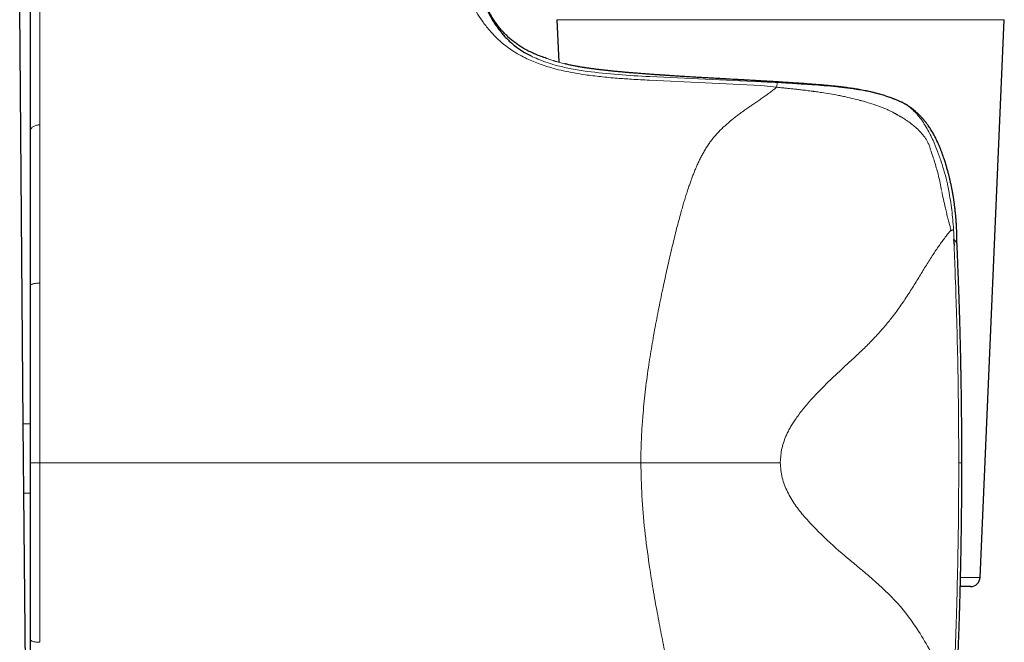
# Model space of a CAD drawing. Header units: millimetres. Extents: x 8 to 913, y 12 to 937.
# Tile 57 of 70: x 630 to 681, y 638 to 670. Entities that reach past the tile are written whole.
import ezdxf

# ---------------------------------------------------------------- set-up
doc = ezdxf.new("R2010")
doc.units = ezdxf.units.MM

msp = doc.modelspace()

# ---------------------------------------------------------------- linework, layer by layer
at = {"color": 7, "linetype": 'Continuous', "lineweight": 30}
for p, q in [((630.103, 648.96), (629.914, 670.559)), ((657.83, 669.975), (657.926, 667.762)), ((679.828, 640.975), (681.085, 669.975)), ((630.458, 664.161), (630.458, 664.152)), ((678.625, 658.35), (678.625, 658.347)), ((630.458, 656.151), (630.458, 656.13)), ((630.134, 645.36), (630.103, 648.96)), ((678.88, 646.938), (678.88, 646.938)), ((630.321, 623.97), (630.134, 645.36)), ((679.329, 640.497), (678.8, 640.497)), ((630.458, 637.746), (630.458, 637.721))]:
    msp.add_line(p, q, dxfattribs=at)
at = {"color": 252, "linetype": 'Continuous', "lineweight": 0}
for p, q in [((666.097, 669.975), (657.83, 669.975)), ((681.085, 669.975), (666.097, 669.975)), ((656.465, 668.106), (656.565, 668.051)), ((668.438, 666.555), (662.644, 666.826)), ((669.259, 666.46), (668.438, 666.555)), ((674.533, 666.121), (674.592, 666.105)), ((674.592, 666.105), (674.719, 666.068)), ((674.719, 666.068), (675.008, 665.975)), ((630.958, 664.504), (630.958, 664.522)), ((630.958, 656.277), (630.958, 656.339)), ((630.103, 648.96), (630.458, 648.963)), ((630.958, 646.938), (630.458, 646.938)), ((678.717, 646.938), (678.88, 646.938)), ((630.134, 645.36), (630.458, 645.363)), ((678.812, 640.975), (679.828, 640.975))]:
    msp.add_line(p, q, dxfattribs=at)
at = {"color": 7, "linetype": 'Continuous', "lineweight": 30}
msp.add_arc((679.329, 640.997), 0.5, 270, 357.5187, dxfattribs=at)
at = {"color": 252, "linetype": 'Continuous', "lineweight": 0}
for points, knots in [([(630.958, 671.938), (630.958, 671.937), (630.958, 671.934), (630.958, 671.912), (630.958, 671.878), (630.958, 671.83), (630.958, 671.77), (630.958, 671.697), (630.958, 671.612), (630.958, 671.516), (630.958, 671.402), (630.958, 671.27), (630.958, 671.118), (630.958, 670.952), (630.958, 670.771), (630.958, 670.577), (630.958, 670.369), (630.958, 670.15), (630.958, 669.992), (630.958, 669.913)], [0, 0, 0, 0, 0.055924, 0.111861, 0.167817, 0.223794, 0.279794, 0.334815, 0.389856, 0.444914, 0.499985, 0.562574, 0.625163, 0.687741, 0.750297, 0.812817, 0.875284, 0.937684, 1, 1, 1, 1]), ([(654.325, 669.425), (654.196, 669.585), (653.927, 669.921), (653.659, 670.362), (653.448, 670.759), (653.278, 671.12), (653.154, 671.424), (653.083, 671.64), (653.076, 671.668), (653.072, 671.682)], [0, 0, 0, 0, 0.1196418, 0.2504952, 0.3710345, 0.5007365, 0.6643238, 0.8289697, 1, 1, 1, 1]), ([(630.958, 669.913), (630.958, 669.788), (630.958, 669.538), (630.958, 669.126), (630.958, 668.689), (630.958, 668.226), (630.958, 667.738), (630.958, 667.236), (630.958, 666.722), (630.958, 666.2), (630.958, 665.659), (630.958, 665.103), (630.958, 664.715), (630.958, 664.522)], [0, 0, 0, 0, 0.095843, 0.191375, 0.286528, 0.381229, 0.475404, 0.56898, 0.656597, 0.743561, 0.829816, 0.915311, 1, 1, 1, 1]), ([(656.191, 667.984), (656.054, 668.055), (655.777, 668.198), (655.408, 668.437), (655.028, 668.722), (654.652, 669.058), (654.437, 669.299), (654.325, 669.425)], [0, 0, 0, 0, 0.159927, 0.325725, 0.499092, 0.73929, 1, 1, 1, 1]), ([(659.309, 667.11), (659.114, 667.14), (658.733, 667.198), (658.183, 667.309), (657.557, 667.465), (656.87, 667.678), (656.414, 667.884), (656.191, 667.984)], [0, 0, 0, 0, 0.171883, 0.337058, 0.496428, 0.753798, 1, 1, 1, 1]), ([(656.565, 668.051), (656.688, 667.995), (656.941, 667.88), (657.383, 667.722), (657.928, 667.56), (658.607, 667.405), (659.13, 667.327), (659.407, 667.285)], [0, 0, 0, 0, 0.155294, 0.319376, 0.496351, 0.733224, 1, 1, 1, 1]), ([(658.602, 667.599), (658.541, 667.612), (658.421, 667.637), (658.258, 667.675), (658.11, 667.712), (657.981, 667.746), (657.87, 667.778), (657.799, 667.799), (657.756, 667.811), (657.739, 667.817), (657.721, 667.822), (657.705, 667.827), (657.688, 667.832), (657.672, 667.837), (657.656, 667.842), (657.6, 667.86), (657.513, 667.888), (657.413, 667.922), (657.335, 667.95), (657.281, 667.97), (657.247, 667.982), (657.243, 667.984), (657.241, 667.985)], [0, 0, 0, 0, 0.068011, 0.134469, 0.199522, 0.263295, 0.31844, 0.372738, 0.383309, 0.39385, 0.404361, 0.414843, 0.425295, 0.435719, 0.446115, 0.456482, 0.548808, 0.640183, 0.730808, 0.820868, 0.910541, 1, 1, 1, 1]), ([(658.602, 667.599), (658.607, 667.598), (658.616, 667.596), (658.626, 667.594), (658.63, 667.593)], [0, 0, 0, 0, 0.500014, 1, 1, 1, 1]), ([(662.708, 667.132), (662.565, 667.143), (662.28, 667.164), (661.868, 667.196), (661.47, 667.23), (661.087, 667.265), (660.719, 667.301), (660.367, 667.338), (660.031, 667.376), (659.713, 667.416), (659.413, 667.458), (659.132, 667.501), (658.868, 667.546), (658.71, 667.577), (658.63, 667.593)], [0, 0, 0, 0, 0.0836238, 0.1671917, 0.2507069, 0.33417, 0.4175804, 0.5009366, 0.5842374, 0.667483, 0.7506753, 0.833819, 0.9169229, 1, 1, 1, 1]), ([(659.407, 667.285), (659.943, 667.225), (661.022, 667.103), (662.114, 667.045), (662.663, 667.016)], [0, 0, 0, 0, 0.4967772, 1, 1, 1, 1]), ([(662.644, 666.826), (662.333, 666.843), (661.776, 666.874), (660.926, 666.933), (660.123, 667.005), (659.572, 667.076), (659.309, 667.11)], [0, 0, 0, 0, 0.277881, 0.499061, 0.761289, 1, 1, 1, 1]), ([(662.663, 667.016), (663.627, 666.972), (665.557, 666.884), (667.487, 666.795), (668.453, 666.75)], [0, 0, 0, 0, 0.49932, 1, 1, 1, 1]), ([(668.503, 666.784), (668.356, 666.792), (668.06, 666.809), (667.62, 666.834), (667.182, 666.859), (666.748, 666.883), (666.318, 666.907), (665.892, 666.932), (665.471, 666.956), (665.055, 666.98), (664.646, 667.005), (664.243, 667.029), (663.847, 667.054), (663.458, 667.08), (663.077, 667.106), (662.831, 667.123), (662.708, 667.132)], [0, 0, 0, 0, 0.071874, 0.143667, 0.215386, 0.287036, 0.358618, 0.430134, 0.501586, 0.572974, 0.644298, 0.715558, 0.786756, 0.857893, 0.928973, 1, 1, 1, 1]), ([(674.533, 666.121), (674.515, 666.126), (674.473, 666.137), (674.398, 666.157), (674.301, 666.181), (674.182, 666.209), (674.046, 666.239), (673.911, 666.268), (673.771, 666.295), (673.629, 666.321), (673.479, 666.348), (673.32, 666.373), (673.093, 666.408), (672.797, 666.449), (672.529, 666.481), (672.352, 666.501), (672.263, 666.51), (672.174, 666.52), (672.086, 666.529), (671.999, 666.537), (671.855, 666.551), (671.651, 666.57), (671.389, 666.592), (671.126, 666.613), (670.865, 666.633), (670.606, 666.652), (670.341, 666.671), (669.987, 666.694), (669.545, 666.722), (669.022, 666.753), (668.676, 666.773), (668.503, 666.783)], [0, 0, 0, 0, 0.00942, 0.022575, 0.039552, 0.060466, 0.085471, 0.11068, 0.131098, 0.158166, 0.184015, 0.20858, 0.239293, 0.299852, 0.358531, 0.373551, 0.388414, 0.403115, 0.417647, 0.432003, 0.446178, 0.489313, 0.532392, 0.575314, 0.617934, 0.660117, 0.70174, 0.746819, 0.831779, 0.916307, 1, 1, 1, 1]), ([(664.961, 662.03), (664.993, 662.107), (665.055, 662.259), (665.152, 662.477), (665.251, 662.686), (665.353, 662.889), (665.462, 663.09), (665.578, 663.287), (665.67, 663.43), (665.731, 663.52), (665.758, 663.56), (665.786, 663.6), (665.815, 663.638), (665.843, 663.677), (665.871, 663.714), (665.929, 663.79), (666.022, 663.904), (666.156, 664.056), (666.303, 664.209), (666.454, 664.357), (666.609, 664.499), (666.761, 664.632), (666.87, 664.723), (666.933, 664.773), (666.953, 664.789), (666.973, 664.806), (666.993, 664.822), (667.013, 664.838), (667.055, 664.871), (667.121, 664.922), (667.213, 664.992), (667.312, 665.066), (667.418, 665.144), (667.529, 665.223), (667.638, 665.301), (667.74, 665.373), (667.835, 665.439), (667.927, 665.502), (668.019, 665.567), (668.116, 665.634), (668.217, 665.704), (668.359, 665.804), (668.534, 665.927), (668.735, 666.071), (668.923, 666.207), (669.097, 666.336), (669.206, 666.42), (669.259, 666.46)], [0, 0, 0, 0, 0.0387852, 0.0762224, 0.1123148, 0.1480384, 0.183735, 0.221488, 0.2576702, 0.2655787, 0.2734091, 0.2811614, 0.288836, 0.296433, 0.3039527, 0.3113954, 0.3422, 0.3743205, 0.407789, 0.4426341, 0.4744569, 0.5073807, 0.5372757, 0.541255, 0.5452492, 0.5492584, 0.5532827, 0.5573219, 0.5613762, 0.5781326, 0.5961566, 0.6154512, 0.636019, 0.6578629, 0.6792411, 0.6985864, 0.7163294, 0.7336005, 0.7510814, 0.7694662, 0.7893262, 0.8097622, 0.8520118, 0.8921588, 0.9302039, 0.9661495, 1, 1, 1, 1]), ([(668.453, 666.75), (668.592, 666.743), (668.869, 666.73), (669.146, 666.715), (669.284, 666.708)], [0, 0, 0, 0, 0.499793, 1, 1, 1, 1]), ([(669.284, 666.708), (669.282, 666.69), (669.276, 666.657), (669.265, 666.525), (669.259, 666.46)], [0, 0, 0, 0, 0.511996, 1, 1, 1, 1]), ([(669.259, 666.46), (669.318, 666.455), (669.44, 666.443), (669.631, 666.425), (669.839, 666.405), (670.063, 666.381), (670.303, 666.355), (670.559, 666.326), (670.832, 666.293), (671.018, 666.268), (671.114, 666.255)], [0, 0, 0, 0, 0.094271, 0.197264, 0.309004, 0.429516, 0.558832, 0.696986, 0.844024, 1, 1, 1, 1]), ([(669.284, 666.708), (669.585, 666.689), (670.19, 666.653), (670.785, 666.612), (671.084, 666.592)], [0, 0, 0, 0, 0.497365, 1, 1, 1, 1]), ([(671.084, 666.592), (671.297, 666.576), (671.734, 666.544), (672.157, 666.503), (672.373, 666.482)], [0, 0, 0, 0, 0.48872, 1, 1, 1, 1]), ([(671.187, 666.245), (671.175, 666.247), (671.151, 666.25), (671.126, 666.254), (671.114, 666.255)], [0, 0, 0, 0, 0.500054, 1, 1, 1, 1]), ([(671.187, 666.245), (671.235, 666.239), (671.369, 666.22), (671.797, 666.158), (672.172, 666.092), (672.462, 666.04)], [0, 0, 0, 0, 0.11099, 0.314256, 1, 1, 1, 1]), ([(672.373, 666.482), (672.408, 666.478), (672.472, 666.472), (672.534, 666.465), (672.563, 666.462)], [0, 0, 0, 0, 0.54299, 1, 1, 1, 1]), ([(672.563, 666.462), (672.661, 666.451), (672.854, 666.43), (673.045, 666.404), (673.139, 666.391)], [0, 0, 0, 0, 0.5076316, 1, 1, 1, 1]), ([(673.139, 666.391), (673.381, 666.355), (673.855, 666.285), (674.311, 666.175), (674.533, 666.121)], [0, 0, 0, 0, 0.512963, 1, 1, 1, 1]), ([(672.6, 666.013), (672.577, 666.018), (672.531, 666.027), (672.485, 666.036), (672.462, 666.04)], [0, 0, 0, 0, 0.500171, 1, 1, 1, 1]), ([(672.849, 665.959), (672.808, 665.968), (672.725, 665.986), (672.642, 666.004), (672.6, 666.013)], [0, 0, 0, 0, 0.500325, 1, 1, 1, 1]), ([(673.703, 665.747), (673.699, 665.748), (673.686, 665.752), (673.645, 665.763), (673.503, 665.8), (673.232, 665.869), (672.987, 665.926), (672.849, 665.959)], [0, 0, 0, 0, 0.014914, 0.044162, 0.145595, 0.519391, 1, 1, 1, 1]), ([(674.69, 665.434), (674.529, 665.492), (674.205, 665.608), (673.87, 665.701), (673.703, 665.747)], [0, 0, 0, 0, 0.498425, 1, 1, 1, 1]), ([(675.008, 665.975), (675.162, 665.919), (675.417, 665.827), (675.712, 665.696), (675.858, 665.624), (675.909, 665.599)], [0, 0, 0, 0, 0.496664, 0.820633, 1, 1, 1, 1]), ([(675.37, 665.116), (675.32, 665.144), (675.216, 665.201), (675.052, 665.281), (674.876, 665.36), (674.753, 665.409), (674.69, 665.434)], [0, 0, 0, 0, 0.228397, 0.471102, 0.728271, 1, 1, 1, 1]), ([(675.909, 665.599), (676.004, 665.537), (676.197, 665.411), (676.369, 665.246), (676.456, 665.162)], [0, 0, 0, 0, 0.493293, 1, 1, 1, 1]), ([(675.389, 665.105), (675.386, 665.107), (675.38, 665.11), (675.373, 665.114), (675.37, 665.116)], [0, 0, 0, 0, 0.500029, 1, 1, 1, 1]), ([(676.059, 664.702), (676.036, 664.718), (675.988, 664.751), (675.909, 664.802), (675.818, 664.859), (675.751, 664.898), (675.713, 664.921), (675.706, 664.925), (675.697, 664.93), (675.687, 664.936), (675.675, 664.943), (675.65, 664.957), (675.609, 664.981), (675.561, 665.008), (675.521, 665.031), (675.494, 665.046), (675.469, 665.06), (675.446, 665.073), (675.425, 665.085), (675.407, 665.095), (675.395, 665.102), (675.389, 665.105)], [0, 0, 0, 0, 0.104437, 0.225132, 0.362071, 0.515214, 0.523372, 0.533836, 0.546605, 0.56168, 0.57906, 0.598742, 0.671596, 0.76513, 0.807593, 0.847081, 0.883596, 0.917144, 0.947725, 0.975343, 1, 1, 1, 1]), ([(676.456, 665.162), (676.488, 665.127), (676.544, 665.064), (676.604, 664.995), (676.63, 664.966)], [0, 0, 0, 0, 0.567145, 1, 1, 1, 1]), ([(676.63, 664.966), (676.655, 664.936), (676.704, 664.875), (676.752, 664.811), (676.776, 664.779)], [0, 0, 0, 0, 0.494623, 1, 1, 1, 1]), ([(676.776, 664.779), (676.844, 664.678), (676.983, 664.475), (677.104, 664.251), (677.165, 664.139)], [0, 0, 0, 0, 0.4954056, 1, 1, 1, 1]), ([(630.958, 664.504), (630.931, 664.503), (630.875, 664.501), (630.791, 664.486), (630.709, 664.461), (630.634, 664.425), (630.569, 664.38), (630.518, 664.329), (630.483, 664.274), (630.461, 664.217), (630.459, 664.18), (630.458, 664.161)], [0, 0, 0, 0, 0.10403, 0.213799, 0.328052, 0.445147, 0.563177, 0.678077, 0.790149, 0.89785, 1, 1, 1, 1]), ([(630.958, 664.504), (630.958, 664.371), (630.958, 664.106), (630.958, 663.697), (630.958, 663.282), (630.958, 662.86), (630.958, 662.435), (630.958, 662.007), (630.958, 661.575), (630.958, 661.139), (630.958, 660.843), (630.958, 660.695)], [0, 0, 0, 0, 0.11475, 0.228687, 0.341818, 0.454218, 0.565964, 0.67515, 0.783842, 0.892106, 1, 1, 1, 1]), ([(676.526, 664.333), (676.455, 664.395), (676.305, 664.527), (676.144, 664.642), (676.059, 664.702)], [0, 0, 0, 0, 0.471449, 1, 1, 1, 1]), ([(676.953, 663.861), (676.888, 663.944), (676.757, 664.113), (676.604, 664.259), (676.526, 664.333)], [0, 0, 0, 0, 0.489729, 1, 1, 1, 1]), ([(677.115, 663.587), (677.09, 663.636), (677.043, 663.731), (676.982, 663.819), (676.953, 663.861)], [0, 0, 0, 0, 0.515431, 1, 1, 1, 1]), ([(677.165, 664.139), (677.189, 664.093), (677.232, 664.01), (677.273, 663.926), (677.291, 663.888)], [0, 0, 0, 0, 0.55494, 1, 1, 1, 1]), ([(677.291, 663.888), (677.3, 663.87), (677.317, 663.833), (677.335, 663.796), (677.343, 663.777)], [0, 0, 0, 0, 0.489785, 1, 1, 1, 1]), ([(677.343, 663.777), (677.344, 663.775), (677.346, 663.771), (677.348, 663.767), (677.349, 663.766)], [0, 0, 0, 0, 0.499981, 1, 1, 1, 1]), ([(677.349, 663.766), (677.356, 663.751), (677.365, 663.733), (677.375, 663.712), (677.378, 663.705), (677.38, 663.702)], [0, 0, 0, 0, 0.675063, 0.88157, 1, 1, 1, 1]), ([(677.38, 663.702), (677.456, 663.524), (677.611, 663.161), (677.739, 662.783), (677.804, 662.59)], [0, 0, 0, 0, 0.490004, 1, 1, 1, 1]), ([(677.115, 663.587), (677.129, 663.557), (677.156, 663.497), (677.178, 663.436), (677.189, 663.407)], [0, 0, 0, 0, 0.509938, 1, 1, 1, 1]), ([(677.189, 663.407), (677.219, 663.317), (677.286, 663.113), (677.356, 662.907), (677.395, 662.791)], [0, 0, 0, 0, 0.4407325, 1, 1, 1, 1]), ([(677.395, 662.791), (677.409, 662.748), (677.438, 662.661), (677.465, 662.574), (677.479, 662.53)], [0, 0, 0, 0, 0.500581, 1, 1, 1, 1]), ([(677.479, 662.53), (677.512, 662.419), (677.579, 662.193), (677.669, 661.842), (677.752, 661.475), (677.799, 661.224), (677.823, 661.096)], [0, 0, 0, 0, 0.236343, 0.481823, 0.736385, 1, 1, 1, 1]), ([(677.804, 662.59), (677.866, 662.396), (677.986, 662.016), (678.081, 661.628), (678.128, 661.437)], [0, 0, 0, 0, 0.509358, 1, 1, 1, 1]), ([(664.253, 659.847), (664.28, 659.946), (664.334, 660.142), (664.416, 660.426), (664.497, 660.697), (664.578, 660.953), (664.656, 661.195), (664.734, 661.423), (664.81, 661.637), (664.885, 661.838), (664.936, 661.967), (664.961, 662.03)], [0, 0, 0, 0, 0.1309202, 0.2570609, 0.3784296, 0.4950303, 0.6068638, 0.7120585, 0.8126495, 0.9086318, 1, 1, 1, 1]), ([(678.128, 661.437), (678.14, 661.381), (678.165, 661.269), (678.188, 661.157), (678.199, 661.101)], [0, 0, 0, 0, 0.5040444, 1, 1, 1, 1]), ([(630.958, 660.695), (630.958, 660.539), (630.958, 660.228), (630.958, 659.753), (630.958, 659.274), (630.958, 658.79), (630.958, 658.304), (630.958, 657.817), (630.958, 657.328), (630.958, 656.836), (630.958, 656.505), (630.958, 656.339)], [0, 0, 0, 0, 0.112672, 0.22506, 0.33722, 0.449204, 0.56106, 0.670833, 0.78056, 0.890273, 1, 1, 1, 1]), ([(678.025, 660.179), (677.988, 660.334), (677.921, 660.62), (677.861, 660.907), (677.834, 661.039)], [0, 0, 0, 0, 0.541902, 1, 1, 1, 1]), ([(678.199, 661.101), (678.255, 660.762), (678.368, 660.087), (678.421, 659.402), (678.448, 659.06)], [0, 0, 0, 0, 0.500956, 1, 1, 1, 1]), ([(678.157, 659.632), (678.134, 659.722), (678.09, 659.904), (678.046, 660.087), (678.025, 660.179)], [0, 0, 0, 0, 0.498639, 1, 1, 1, 1]), ([(662.59, 651.885), (662.618, 652.07), (662.673, 652.442), (662.764, 653), (662.861, 653.562), (662.964, 654.128), (663.073, 654.697), (663.187, 655.27), (663.298, 655.803), (663.403, 656.297), (663.502, 656.752), (663.604, 657.208), (663.708, 657.665), (663.814, 658.117), (663.921, 658.563), (664.029, 659), (664.139, 659.429), (664.215, 659.708), (664.253, 659.847)], [0, 0, 0, 0, 0.066216, 0.133232, 0.201065, 0.269739, 0.339281, 0.409722, 0.481102, 0.537749, 0.595022, 0.652949, 0.711498, 0.770425, 0.828384, 0.886148, 0.943443, 1, 1, 1, 1]), ([(678.31, 659.023), (678.307, 659.041), (678.299, 659.082), (678.283, 659.15), (678.263, 659.232), (678.239, 659.324), (678.214, 659.415), (678.192, 659.498), (678.173, 659.569), (678.162, 659.612), (678.157, 659.632)], [0, 0, 0, 0, 0.086491, 0.197365, 0.332842, 0.493128, 0.651157, 0.78838, 0.904685, 1, 1, 1, 1]), ([(678.31, 659.023), (678.253, 658.956), (678.141, 658.821), (677.974, 658.608), (677.811, 658.389), (677.652, 658.165), (677.496, 657.936), (677.334, 657.69), (677.165, 657.425), (676.989, 657.141), (676.813, 656.854), (676.635, 656.562), (676.453, 656.265), (676.266, 655.963), (676.073, 655.66), (675.872, 655.355), (675.661, 655.048), (675.439, 654.741), (675.224, 654.459), (675.018, 654.203), (674.824, 653.971), (674.618, 653.737), (674.401, 653.5), (674.172, 653.261), (673.935, 653.022), (673.691, 652.783), (673.44, 652.544), (673.178, 652.3), (672.908, 652.05), (672.635, 651.797), (672.361, 651.542), (672.089, 651.286), (671.817, 651.022), (671.546, 650.751), (671.278, 650.473), (671.031, 650.203), (670.803, 649.941), (670.597, 649.69), (670.4, 649.434), (670.226, 649.191), (670.076, 648.962), (669.949, 648.749), (669.833, 648.533), (669.765, 648.384), (669.732, 648.31)], [0, 0, 0, 0, 0.023808, 0.047181, 0.070146, 0.092722, 0.114954, 0.136913, 0.162536, 0.187977, 0.213328, 0.238677, 0.264627, 0.290749, 0.31713, 0.34386, 0.371032, 0.39876, 0.427181, 0.448814, 0.470979, 0.493749, 0.517199, 0.541389, 0.566354, 0.590631, 0.615645, 0.641349, 0.66765, 0.694456, 0.72022, 0.746251, 0.77244, 0.798684, 0.824884, 0.850951, 0.872683, 0.894222, 0.91553, 0.936544, 0.9528, 0.968801, 0.984535, 1, 1, 1, 1]), ([(678.316, 659.002), (678.315, 659.005), (678.313, 659.013), (678.311, 659.02), (678.31, 659.023)], [0, 0, 0, 0, 0.5004143, 1, 1, 1, 1]), ([(678.316, 659.002), (678.339, 659.011), (678.384, 659.031), (678.427, 659.049), (678.448, 659.059)], [0, 0, 0, 0, 0.498994, 1, 1, 1, 1]), ([(678.471, 658.578), (678.471, 658.578), (678.471, 658.578), (678.47, 658.577), (678.47, 658.576), (678.468, 658.574), (678.46, 658.571), (678.452, 658.57), (678.445, 658.569)], [0, 0, 0, 0, 0.00786, 0.016007, 0.034625, 0.087634, 0.274678, 1, 1, 1, 1]), ([(678.445, 658.569), (678.464, 658.548), (678.5, 658.505), (678.543, 658.459), (678.575, 658.424), (678.597, 658.398), (678.61, 658.38), (678.617, 658.369), (678.621, 658.363), (678.623, 658.356), (678.625, 658.352), (678.625, 658.35), (678.625, 658.35)], [0, 0, 0, 0, 0.187371, 0.378822, 0.50999, 0.644599, 0.783078, 0.833103, 0.884905, 0.93851, 0.993937, 1, 1, 1, 1]), ([(678.448, 659.059), (678.452, 658.985), (678.46, 658.825), (678.467, 658.664), (678.471, 658.578)], [0, 0, 0, 0, 0.4617, 1, 1, 1, 1]), ([(678.473, 658.213), (678.496, 657.663), (678.546, 656.461), (678.61, 654.508), (678.667, 652.253), (678.709, 649.697), (678.714, 647.891), (678.717, 646.938)], [0, 0, 0, 0, 0.146566, 0.31984, 0.519824, 0.746533, 1, 1, 1, 1]), ([(630.958, 656.277), (630.931, 656.277), (630.875, 656.276), (630.791, 656.27), (630.709, 656.259), (630.634, 656.244), (630.569, 656.224), (630.518, 656.202), (630.483, 656.178), (630.461, 656.154), (630.459, 656.138), (630.458, 656.13)], [0, 0, 0, 0, 0.1040317, 0.2138031, 0.3280577, 0.4451545, 0.5631844, 0.6780839, 0.790154, 0.897853, 1, 1, 1, 1]), ([(630.958, 656.278), (630.958, 656.038), (630.958, 655.557), (630.958, 654.828), (630.958, 654.094), (630.958, 653.354), (630.958, 652.61), (630.958, 651.862), (630.958, 651.085), (630.958, 650.279), (630.958, 649.446), (630.958, 648.611), (630.958, 647.775), (630.958, 647.217), (630.958, 646.938)], [0, 0, 0, 0, 0.079455, 0.158984, 0.238608, 0.318341, 0.398193, 0.478163, 0.558248, 0.646458, 0.734772, 0.823159, 0.911582, 1, 1, 1, 1]), ([(662.299, 649.353), (662.316, 649.562), (662.353, 649.981), (662.421, 650.611), (662.5, 651.247), (662.56, 651.672), (662.59, 651.885)], [0, 0, 0, 0, 0.245505, 0.49384, 0.745256, 1, 1, 1, 1]), ([(662.198, 646.938), (662.198, 647.068), (662.199, 647.329), (662.208, 647.724), (662.222, 648.125), (662.242, 648.531), (662.267, 648.941), (662.288, 649.216), (662.299, 649.353)], [0, 0, 0, 0, 0.1605239, 0.3239633, 0.4899734, 0.6582105, 0.8283325, 1, 1, 1, 1]), ([(669.732, 648.31), (669.647, 648.087), (669.48, 647.648), (669.452, 647.172), (669.439, 646.938)], [0, 0, 0, 0, 0.507874, 1, 1, 1, 1]), ([(630.958, 646.938), (632.124, 646.938), (634.457, 646.938), (637.956, 646.938), (641.455, 646.938), (644.955, 646.938), (648.433, 646.938), (651.89, 646.938), (655.326, 646.938), (658.762, 646.938), (661.052, 646.938), (662.198, 646.938)], [0, 0, 0, 0, 0.1119894, 0.223983, 0.3359802, 0.4479803, 0.5599826, 0.6699864, 0.779991, 0.8899957, 1, 1, 1, 1]), ([(630.958, 637.599), (630.958, 637.843), (630.958, 638.331), (630.958, 639.07), (630.958, 639.81), (630.958, 640.552), (630.958, 641.297), (630.958, 642.043), (630.958, 642.817), (630.958, 643.617), (630.958, 644.445), (630.958, 645.274), (630.958, 646.106), (630.958, 646.661), (630.958, 646.938)], [0, 0, 0, 0, 0.080949, 0.161507, 0.241757, 0.321771, 0.401616, 0.481352, 0.56103, 0.648666, 0.736342, 0.8241, 0.911977, 1, 1, 1, 1]), ([(662.198, 646.938), (662.209, 646.36), (662.231, 645.192), (662.387, 643.416), (662.548, 642.232), (662.631, 641.628)], [0, 0, 0, 0, 0.324014, 0.655125, 1, 1, 1, 1]), ([(662.198, 646.938), (662.821, 646.938), (664.071, 646.938), (665.918, 646.938), (667.724, 646.938), (668.868, 646.938), (669.439, 646.938)], [0, 0, 0, 0, 0.249319, 0.5, 0.750681, 1, 1, 1, 1]), ([(669.439, 646.938), (669.46, 646.673), (669.503, 646.141), (669.806, 645.403), (670.205, 644.731), (670.526, 644.335), (670.688, 644.136)], [0, 0, 0, 0, 0.24669, 0.495352, 0.746903, 1, 1, 1, 1]), ([(678.447, 635.161), (678.473, 635.737), (678.528, 636.994), (678.599, 639.036), (678.662, 641.391), (678.708, 644.06), (678.714, 645.944), (678.717, 646.938)], [0, 0, 0, 0, 0.146911, 0.3203551, 0.5203364, 0.7468724, 1, 1, 1, 1]), ([(670.688, 644.136), (671.083, 643.713), (671.864, 642.879), (672.689, 642.189), (673.096, 641.848)], [0, 0, 0, 0, 0.5062834, 1, 1, 1, 1]), ([(673.096, 641.848), (673.29, 641.686), (673.674, 641.364), (674.044, 641.045), (674.228, 640.887)], [0, 0, 0, 0, 0.503048, 1, 1, 1, 1]), ([(662.631, 641.628), (662.688, 641.255), (662.809, 640.467), (663.012, 639.312), (663.23, 638.157), (663.47, 636.955), (663.641, 636.144), (663.735, 635.697)], [0, 0, 0, 0, 0.1832701, 0.3861171, 0.5740144, 0.765104, 1, 1, 1, 1]), ([(674.228, 640.887), (674.678, 640.483), (675.578, 639.675), (676.536, 638.367), (677.25, 637.133), (677.842, 636.083), (678.244, 635.471), (678.448, 635.161)], [0, 0, 0, 0, 0.249273, 0.498161, 0.664895, 0.830446, 1, 1, 1, 1]), ([(630.458, 637.746), (630.459, 637.738), (630.462, 637.722), (630.484, 637.697), (630.521, 637.673), (630.573, 637.651), (630.639, 637.632), (630.714, 637.617), (630.794, 637.606), (630.876, 637.6), (630.931, 637.599), (630.958, 637.599)], [0, 0, 0, 0, 0.104054, 0.213844, 0.328111, 0.445214, 0.563244, 0.678137, 0.790194, 0.897875, 1, 1, 1, 1])]:
    msp.add_open_spline(points, degree=3, knots=knots, dxfattribs=at)
at = {"color": 7, "linetype": 'Continuous', "lineweight": 30}
for points, knots in [([(630.458, 671.438), (630.458, 671.436), (630.458, 671.433), (630.458, 671.408), (630.458, 671.367), (630.458, 671.31), (630.458, 671.237), (630.458, 671.147), (630.458, 671.041), (630.458, 670.934), (630.458, 670.834), (630.458, 670.745), (630.458, 670.65), (630.458, 670.549), (630.458, 670.442), (630.458, 670.33), (630.458, 670.196), (630.458, 670.039), (630.458, 669.855), (630.458, 669.661), (630.458, 669.522), (630.458, 669.453)], [0, 0, 0, 0, 0.0617117, 0.1235728, 0.185632, 0.2479378, 0.3105379, 0.3734797, 0.4368093, 0.5005725, 0.5399691, 0.5794277, 0.6189585, 0.6585716, 0.698277, 0.7380847, 0.7780045, 0.8330949, 0.8884411, 0.944068, 1, 1, 1, 1]), ([(657.241, 667.985), (657.235, 667.987), (657.133, 668.02), (656.937, 668.089), (656.66, 668.201), (656.392, 668.325), (656.151, 668.453), (655.936, 668.582), (655.745, 668.711), (655.559, 668.85), (655.385, 668.996), (655.223, 669.147), (655.071, 669.303), (654.923, 669.469), (654.78, 669.647), (654.64, 669.836), (654.506, 670.038), (654.375, 670.253), (654.258, 670.464), (654.153, 670.67), (654.059, 670.869), (654, 671.005), (653.969, 671.074)], [0, 0, 0, 0, 0.004219, 0.069268, 0.133256, 0.196461, 0.259207, 0.308432, 0.357809, 0.40756, 0.457922, 0.503611, 0.550173, 0.5978, 0.646685, 0.697022, 0.749007, 0.802832, 0.858686, 0.904294, 0.951369, 1, 1, 1, 1]), ([(654.258, 670.385), (654.288, 670.321), (654.376, 670.136), (654.6, 669.743), (654.886, 669.383), (655.027, 669.207)], [0, 0, 0, 0, 0.210228, 0.611846, 1, 1, 1, 1]), ([(630.458, 669.453), (630.458, 669.361), (630.458, 669.177), (630.458, 668.881), (630.458, 668.572), (630.458, 668.248), (630.458, 667.909), (630.458, 667.556), (630.458, 667.228), (630.458, 666.93), (630.458, 666.669), (630.458, 666.402), (630.458, 666.13), (630.458, 665.852), (630.458, 665.552), (630.458, 665.229), (630.458, 664.881), (630.458, 664.526), (630.458, 664.283), (630.458, 664.161)], [0, 0, 0, 0, 0.072304, 0.144236, 0.215846, 0.287187, 0.358312, 0.429274, 0.500128, 0.547787, 0.595188, 0.642348, 0.689285, 0.736017, 0.782561, 0.837199, 0.891631, 0.945888, 1, 1, 1, 1]), ([(655.027, 669.207), (655.087, 669.14), (655.203, 669.011), (655.405, 668.817), (655.673, 668.59), (656.003, 668.347), (656.325, 668.178), (656.465, 668.106)], [0, 0, 0, 0, 0.186866, 0.362754, 0.528297, 0.795883, 1, 1, 1, 1]), ([(658.629, 667.593), (658.592, 667.601), (658.514, 667.617), (658.407, 667.641), (658.317, 667.662), (658.268, 667.673), (658.25, 667.678)], [0, 0, 0, 0, 0.273557, 0.569458, 0.848026, 1, 1, 1, 1]), ([(674.464, 666.139), (674.409, 666.154), (674.253, 666.194), (673.994, 666.253), (673.69, 666.314), (673.391, 666.367), (673.099, 666.412), (672.812, 666.452), (672.522, 666.487), (672.23, 666.519), (671.934, 666.547), (671.645, 666.573), (671.362, 666.596), (671.062, 666.619), (670.746, 666.643), (670.415, 666.666), (670.096, 666.688), (669.787, 666.708), (669.492, 666.726), (669.209, 666.744), (668.94, 666.76), (668.682, 666.775), (668.424, 666.79), (668.167, 666.804), (667.913, 666.819), (667.674, 666.832), (667.449, 666.845), (667.239, 666.857), (667.045, 666.868), (666.865, 666.878), (666.694, 666.887), (666.481, 666.899), (666.22, 666.914), (665.908, 666.932), (665.588, 666.95), (665.278, 666.968), (664.979, 666.986), (664.691, 667.003), (664.405, 667.02), (664.127, 667.038), (663.865, 667.054), (663.674, 667.067), (663.55, 667.075), (663.49, 667.079), (663.44, 667.082), (663.4, 667.085), (663.366, 667.087), (663.333, 667.089), (663.297, 667.092), (663.254, 667.094), (663.206, 667.098), (663.152, 667.102), (663.091, 667.106), (663.022, 667.11), (662.938, 667.116), (662.835, 667.124), (662.714, 667.132), (662.578, 667.142), (662.43, 667.153), (662.269, 667.165), (662.099, 667.179), (661.921, 667.193), (661.737, 667.208), (661.544, 667.224), (661.342, 667.242), (661.14, 667.26), (660.938, 667.28), (660.737, 667.299), (660.532, 667.321), (660.324, 667.343), (660.113, 667.367), (659.902, 667.393), (659.696, 667.419), (659.497, 667.446), (659.304, 667.474), (659.115, 667.504), (658.929, 667.536), (658.766, 667.566), (658.668, 667.586), (658.627, 667.594)], [0, 0, 0, 0, 0.009709, 0.027937, 0.045596, 0.062726, 0.079363, 0.095538, 0.111277, 0.128115, 0.144481, 0.160401, 0.175894, 0.190974, 0.209581, 0.22754, 0.244858, 0.261544, 0.277604, 0.292773, 0.307349, 0.321336, 0.334737, 0.349309, 0.363127, 0.376192, 0.388507, 0.400072, 0.410704, 0.420614, 0.429858, 0.43909, 0.456031, 0.473553, 0.491658, 0.510346, 0.526659, 0.543391, 0.560472, 0.577022, 0.592773, 0.607726, 0.611957, 0.615681, 0.618791, 0.621287, 0.623168, 0.625146, 0.627401, 0.629959, 0.633036, 0.63646, 0.640231, 0.644531, 0.649494, 0.656356, 0.66418, 0.672964, 0.68271, 0.693416, 0.705082, 0.71696, 0.729689, 0.74327, 0.757702, 0.772983, 0.787612, 0.802943, 0.818973, 0.835703, 0.853131, 0.871257, 0.89008, 0.907947, 0.926398, 0.945435, 0.965057, 0.985266, 1, 1, 1, 1]), ([(675.875, 665.619), (675.835, 665.639), (675.759, 665.676), (675.65, 665.726), (675.554, 665.769), (675.474, 665.803), (675.41, 665.829), (675.36, 665.849), (675.316, 665.866), (675.266, 665.885), (675.205, 665.908), (675.125, 665.937), (675.03, 665.97), (674.921, 666.007), (674.796, 666.047), (674.656, 666.088), (674.559, 666.115), (674.507, 666.129)], [0, 0, 0, 0, 0.092916, 0.176031, 0.249363, 0.312937, 0.356063, 0.393202, 0.424369, 0.454252, 0.501901, 0.559631, 0.627436, 0.705328, 0.793338, 0.891519, 1, 1, 1, 1]), ([(678.626, 658.347), (678.625, 658.36), (678.623, 658.398), (678.621, 658.457), (678.62, 658.52), (678.619, 658.57), (678.619, 658.607), (678.618, 658.632), (678.618, 658.651), (678.618, 658.67), (678.618, 658.692), (678.617, 658.719), (678.617, 658.76), (678.616, 658.815), (678.615, 658.881), (678.612, 658.981), (678.608, 659.109), (678.6, 659.249), (678.593, 659.365), (678.586, 659.462), (678.579, 659.557), (678.571, 659.654), (678.564, 659.737), (678.557, 659.809), (678.552, 659.866), (678.546, 659.927), (678.539, 659.987), (678.534, 660.04), (678.529, 660.083), (678.526, 660.115), (678.522, 660.144), (678.519, 660.176), (678.514, 660.216), (678.508, 660.267), (678.501, 660.325), (678.493, 660.39), (678.484, 660.455), (678.475, 660.522), (678.465, 660.589), (678.456, 660.655), (678.446, 660.716), (678.437, 660.774), (678.428, 660.83), (678.415, 660.907), (678.398, 661.004), (678.377, 661.115), (678.356, 661.221), (678.337, 661.315), (678.317, 661.406), (678.298, 661.494), (678.279, 661.579), (678.262, 661.653), (678.248, 661.713), (678.235, 661.766), (678.222, 661.819), (678.206, 661.883), (678.186, 661.962), (678.162, 662.055), (678.134, 662.156), (678.106, 662.255), (678.081, 662.344), (678.058, 662.418), (678.04, 662.48), (678.018, 662.55), (677.99, 662.638), (677.953, 662.751), (677.91, 662.875), (677.862, 663.009), (677.808, 663.154), (677.748, 663.308), (677.683, 663.464), (677.602, 663.647), (677.504, 663.85), (677.385, 664.07), (677.26, 664.276), (677.157, 664.43), (677.082, 664.535), (677.038, 664.593), (677, 664.643), (676.966, 664.686), (676.937, 664.722), (676.91, 664.755), (676.878, 664.792), (676.838, 664.839), (676.789, 664.894), (676.698, 664.993), (676.599, 665.091), (676.497, 665.184), (676.439, 665.234), (676.385, 665.279), (676.331, 665.322), (676.271, 665.368), (676.206, 665.415), (676.14, 665.461), (676.078, 665.502), (676.031, 665.532), (675.998, 665.551), (675.975, 665.565), (675.945, 665.582), (675.914, 665.599), (675.893, 665.61), (675.885, 665.614)], [0, 0, 0, 0, 0.004575, 0.013916, 0.021672, 0.027826, 0.032271, 0.035168, 0.037032, 0.03931, 0.042086, 0.045363, 0.049142, 0.057265, 0.065562, 0.073613, 0.093941, 0.112667, 0.125196, 0.137052, 0.148443, 0.160135, 0.172768, 0.179384, 0.18647, 0.194024, 0.201853, 0.208558, 0.213861, 0.217578, 0.220531, 0.224418, 0.229387, 0.235436, 0.243218, 0.251203, 0.259304, 0.267521, 0.275852, 0.284295, 0.292166, 0.298668, 0.305688, 0.313344, 0.327312, 0.34194, 0.355149, 0.366949, 0.377351, 0.389602, 0.400308, 0.409572, 0.41745, 0.423059, 0.429656, 0.437664, 0.447627, 0.459529, 0.473351, 0.48641, 0.497744, 0.507373, 0.515313, 0.521655, 0.535048, 0.549891, 0.566181, 0.583917, 0.603106, 0.623758, 0.645051, 0.665915, 0.697855, 0.728786, 0.75871, 0.7876, 0.797711, 0.806699, 0.814564, 0.821307, 0.826931, 0.831795, 0.837565, 0.845384, 0.855053, 0.865039, 0.896217, 0.90728, 0.916901, 0.925105, 0.933407, 0.943209, 0.95341, 0.963496, 0.973053, 0.981277, 0.984022, 0.987098, 0.991263, 0.996531, 1, 1, 1, 1]), ([(630.458, 664.152), (630.458, 664.025), (630.458, 663.77), (630.458, 663.375), (630.458, 662.969), (630.458, 662.554), (630.458, 662.133), (630.458, 661.707), (630.458, 661.277), (630.458, 660.842), (630.458, 660.546), (630.458, 660.399)], [0, 0, 0, 0, 0.111429, 0.223164, 0.335289, 0.447884, 0.56072, 0.671057, 0.780999, 0.890621, 1, 1, 1, 1]), ([(630.458, 660.399), (630.458, 660.234), (630.458, 659.904), (630.458, 659.398), (630.458, 658.882), (630.458, 658.356), (630.458, 657.82), (630.458, 657.273), (630.458, 656.717), (630.458, 656.34), (630.458, 656.151)], [0, 0, 0, 0, 0.121941, 0.244572, 0.367987, 0.492279, 0.617539, 0.743856, 0.871315, 1, 1, 1, 1]), ([(678.445, 658.569), (678.447, 658.554), (678.451, 658.525), (678.455, 658.483), (678.459, 658.444), (678.463, 658.408), (678.466, 658.376), (678.469, 658.347), (678.471, 658.321), (678.473, 658.291), (678.475, 658.255), (678.474, 658.227), (678.473, 658.213)], [0, 0, 0, 0, 0.127564, 0.245928, 0.355095, 0.455073, 0.545871, 0.6275, 0.699975, 0.763321, 0.885106, 1, 1, 1, 1]), ([(678.88, 646.938), (678.88, 647.076), (678.88, 647.347), (678.879, 647.746), (678.877, 648.129), (678.875, 648.496), (678.873, 648.848), (678.87, 649.178), (678.867, 649.487), (678.864, 649.775), (678.861, 650.049), (678.858, 650.31), (678.854, 650.556), (678.851, 650.789), (678.848, 651.007), (678.844, 651.212), (678.841, 651.403), (678.838, 651.568), (678.835, 651.71), (678.833, 651.832), (678.831, 651.951), (678.828, 652.073), (678.825, 652.221), (678.822, 652.396), (678.817, 652.602), (678.812, 652.823), (678.807, 653.06), (678.8, 653.313), (678.794, 653.576), (678.787, 653.849), (678.779, 654.131), (678.77, 654.426), (678.761, 654.736), (678.751, 655.06), (678.74, 655.397), (678.728, 655.749), (678.715, 656.115), (678.701, 656.494), (678.686, 656.886), (678.67, 657.288), (678.653, 657.702), (678.638, 658.057), (678.628, 658.275), (678.625, 658.35)], [0, 0, 0, 0, 0.036299, 0.071221, 0.104768, 0.13694, 0.167736, 0.197157, 0.223638, 0.248896, 0.272932, 0.295746, 0.317337, 0.337707, 0.356855, 0.374781, 0.391485, 0.406968, 0.418275, 0.428829, 0.438884, 0.449566, 0.461005, 0.477647, 0.495669, 0.515071, 0.535854, 0.558016, 0.581558, 0.605019, 0.629708, 0.655623, 0.682765, 0.711135, 0.740732, 0.771557, 0.803609, 0.836889, 0.871397, 0.906484, 0.942756, 0.980214, 1, 1, 1, 1]), ([(630.458, 656.13), (630.458, 655.95), (630.458, 655.589), (630.458, 655.04), (630.458, 654.483), (630.458, 653.917), (630.458, 653.409), (630.458, 652.962), (630.458, 652.578), (630.458, 652.19), (630.458, 651.804), (630.458, 651.426), (630.458, 650.959), (630.458, 650.395), (630.458, 649.726), (630.458, 649.045), (630.458, 648.353), (630.458, 647.649), (630.458, 647.176), (630.458, 646.938)], [0, 0, 0, 0, 0.060504, 0.121566, 0.183218, 0.245489, 0.308409, 0.349972, 0.391833, 0.434, 0.476479, 0.517526, 0.556851, 0.627902, 0.700041, 0.773294, 0.847688, 0.923249, 1, 1, 1, 1]), ([(630.458, 646.938), (630.458, 646.734), (630.458, 646.328), (630.458, 645.724), (630.458, 645.128), (630.458, 644.541), (630.458, 644.028), (630.458, 643.587), (630.458, 643.216), (630.458, 642.849), (630.458, 642.48), (630.458, 642.103), (630.458, 641.65), (630.458, 641.126), (630.458, 640.542), (630.458, 639.966), (630.458, 639.399), (630.458, 638.84), (630.458, 638.289), (630.458, 637.927), (630.458, 637.746)], [0, 0, 0, 0, 0.065789, 0.130679, 0.194686, 0.257825, 0.320112, 0.360442, 0.400418, 0.440046, 0.479331, 0.520055, 0.562539, 0.626971, 0.69071, 0.753783, 0.816219, 0.878047, 0.939297, 1, 1, 1, 1]), ([(678.608, 635.167), (678.614, 635.283), (678.625, 635.534), (678.642, 635.914), (678.659, 636.304), (678.674, 636.678), (678.688, 637.036), (678.701, 637.372), (678.712, 637.686), (678.723, 637.98), (678.733, 638.259), (678.741, 638.524), (678.75, 638.775), (678.757, 639.012), (678.764, 639.235), (678.77, 639.443), (678.776, 639.637), (678.78, 639.806), (678.784, 639.951), (678.788, 640.074), (678.791, 640.196), (678.794, 640.32), (678.798, 640.471), (678.803, 640.649), (678.808, 640.859), (678.813, 641.084), (678.818, 641.326), (678.824, 641.584), (678.829, 641.852), (678.835, 642.13), (678.84, 642.417), (678.845, 642.718), (678.85, 643.034), (678.855, 643.364), (678.859, 643.708), (678.864, 644.067), (678.868, 644.439), (678.871, 644.826), (678.874, 645.225), (678.877, 645.636), (678.878, 646.058), (678.88, 646.493), (678.88, 646.788), (678.88, 646.938)], [0, 0, 0, 0, 0.029501, 0.063997, 0.097134, 0.128912, 0.159331, 0.188392, 0.214548, 0.239497, 0.263239, 0.285773, 0.307101, 0.327221, 0.346135, 0.363841, 0.380341, 0.395634, 0.406803, 0.417228, 0.42716, 0.43771, 0.449008, 0.465446, 0.483246, 0.50241, 0.522936, 0.544826, 0.568079, 0.591252, 0.615637, 0.641234, 0.668043, 0.696063, 0.725297, 0.755742, 0.7874, 0.820271, 0.854354, 0.88901, 0.924836, 0.961833, 1, 1, 1, 1]), ([(630.458, 637.721), (630.458, 637.534), (630.458, 637.16), (630.458, 636.607), (630.458, 636.061), (630.458, 635.523), (630.458, 634.993), (630.458, 634.471), (630.458, 633.957), (630.458, 633.49), (630.458, 633.069), (630.458, 632.692), (630.458, 632.323), (630.458, 631.961), (630.458, 631.606), (630.458, 631.238), (630.458, 630.857), (630.458, 630.466), (630.458, 630.084), (630.458, 629.838), (630.458, 629.715)], [0, 0, 0, 0, 0.063406, 0.126485, 0.189281, 0.25184, 0.314206, 0.376427, 0.438547, 0.500614, 0.548278, 0.595658, 0.642778, 0.68966, 0.736326, 0.782799, 0.837355, 0.891715, 0.945917, 1, 1, 1, 1])]:
    msp.add_open_spline(points, degree=3, knots=knots, dxfattribs=at)

doc.saveas('drawing.dxf')
